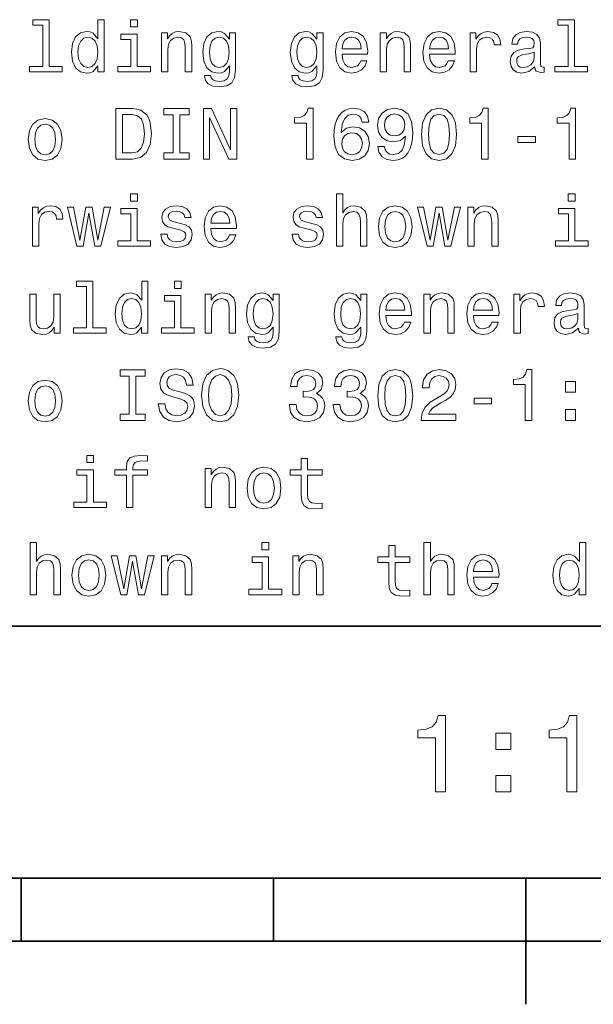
# Model space of a CAD drawing. Extents: x 0 to 420, y 0 to 297.
# Tile 9 of 21: x 240 to 263, y 5 to 44. Entities that reach past the tile are written whole.
import ezdxf

# ---------------------------------------------------------------- set-up
doc = ezdxf.new("R2010")
doc.units = 0

msp = doc.modelspace()

# ---------------------------------------------------------------- linework, layer by layer
at = {"color": 7, "lineweight": 35}
for p, q in [((220, 20), (410, 20)), ((10, 10), (410, 10)), ((220, 10), (410, 10)), ((240, 10), (240, 7.5)), ((250, 10), (250, 7.5)), ((260, 10), (260, 5)), ((110, 7.5), (310, 7.5))]:
    msp.add_line(p, q, dxfattribs=at)
at = {"color": 7, "lineweight": 13}
for points in [[(240.858795, 43.830692), (240.858795, 42.188042), (240.337173, 42.188042), (240.337173, 41.974785), (241.631119, 41.974785), (241.631119, 42.188042), (241.112396, 42.188042), (241.112396, 44.043949), (240.46109, 44.043949), (240.46109, 43.830692)], [(243.040344, 42.213978), (243.040344, 41.974785), (243.293945, 41.974785), (243.293945, 44.043949), (243.043228, 44.043949), (243.043228, 43.286022), (242.850143, 43.505043), (242.731995, 43.556919), (242.596542, 43.577091), (242.351593, 43.519455), (242.161377, 43.35807), (242.03746, 43.098705), (241.994232, 42.75), (242.03746, 42.401299), (242.161377, 42.13905), (242.351593, 41.974785), (242.596542, 41.920029), (242.731995, 41.940205), (242.853027, 41.992077)], [(244.608063, 44.043949), (244.340057, 44.043949), (244.340057, 43.755764), (244.608063, 43.755764)], [(261.677246, 43.830692), (261.677246, 42.188042), (261.15564, 42.188042), (261.15564, 41.974785), (262.449585, 41.974785), (262.449585, 42.188042), (261.930847, 42.188042), (261.930847, 44.043949), (261.279541, 44.043949), (261.279541, 43.830692)], [(242.639771, 43.349426), (242.806915, 43.309078), (242.933716, 43.196686), (243.008636, 43.009369), (243.03746, 42.75), (243.008636, 42.487755), (242.933716, 42.300434), (242.806915, 42.185158), (242.639771, 42.147694), (242.481262, 42.185158), (242.360229, 42.300434), (242.279541, 42.490635), (242.253601, 42.75), (242.279541, 43.006485), (242.360229, 43.193806), (242.481262, 43.309078)], [(244.599426, 42.188042), (244.599426, 43.470463), (243.94812, 43.470463), (243.94812, 43.254322), (244.345825, 43.254322), (244.345825, 42.188042), (243.827087, 42.188042), (243.827087, 41.974785), (245.123917, 41.974785), (245.123917, 42.188042)], [(245.559082, 41.974785), (245.812683, 41.974785), (245.812683, 42.868156), (245.838623, 43.072769), (245.922195, 43.222622), (246.05188, 43.314842), (246.224792, 43.349426), (246.363113, 43.320606), (246.44957, 43.242798), (246.492798, 43.113113), (246.507202, 42.940201), (246.507202, 41.974785), (246.760803, 41.974785), (246.760803, 42.992077), (246.749283, 43.196686), (246.697403, 43.366714), (246.527374, 43.522335), (246.262253, 43.577091), (246.11528, 43.556919), (245.991364, 43.502163), (245.884735, 43.409943), (245.801147, 43.286022), (245.801147, 43.522335), (245.559082, 43.522335)], [(248.498566, 42.043949), (248.498566, 43.522335), (248.256485, 43.522335), (248.256485, 43.271614), (248.057632, 43.499279), (247.9366, 43.556919), (247.801147, 43.577091), (247.556198, 43.519455), (247.365997, 43.35807), (247.242081, 43.098705), (247.198853, 42.75), (247.242081, 42.398415), (247.365997, 42.13905), (247.556198, 41.974785), (247.801147, 41.920029), (247.939484, 41.940205), (248.054749, 41.992077), (248.256485, 42.211098), (248.256485, 41.992077), (248.233429, 41.819164), (248.170029, 41.695248), (248.048996, 41.623199), (247.867432, 41.597263), (247.708939, 41.614555), (247.596542, 41.657784), (247.530258, 41.732712), (247.510086, 41.833576), (247.265137, 41.833576), (247.265137, 41.822048), (247.302597, 41.637608), (247.417877, 41.499279), (247.60231, 41.409943), (247.853027, 41.378242), (248.15274, 41.421471), (248.351593, 41.542507), (248.463974, 41.752884)], [(247.46109, 42.75), (247.48703, 43.006485), (247.56485, 43.196686), (247.685883, 43.309078), (247.84726, 43.349426), (248.017288, 43.309078), (248.144089, 43.196686), (248.221909, 43.006485), (248.250717, 42.75), (248.221909, 42.487755), (248.144089, 42.300434), (248.017288, 42.185158), (247.84726, 42.147694), (247.685883, 42.185158), (247.56485, 42.300434), (247.48703, 42.490635)], [(251.968307, 42.043949), (251.968307, 43.522335), (251.726227, 43.522335), (251.726227, 43.271614), (251.527374, 43.499279), (251.406342, 43.556919), (251.270889, 43.577091), (251.02594, 43.519455), (250.835739, 43.35807), (250.711823, 43.098705), (250.668594, 42.75), (250.711823, 42.398415), (250.835739, 42.13905), (251.02594, 41.974785), (251.270889, 41.920029), (251.409225, 41.940205), (251.524506, 41.992077), (251.726227, 42.211098), (251.726227, 41.992077), (251.703171, 41.819164), (251.639771, 41.695248), (251.518738, 41.623199), (251.337173, 41.597263), (251.17868, 41.614555), (251.066284, 41.657784), (251, 41.732712), (250.979828, 41.833576), (250.734879, 41.833576), (250.734879, 41.822048), (250.772339, 41.637608), (250.887604, 41.499279), (251.072052, 41.409943), (251.322769, 41.378242), (251.622482, 41.421471), (251.82132, 41.542507), (251.933716, 41.752884)], [(250.930832, 42.75), (250.956772, 43.006485), (251.034576, 43.196686), (251.155624, 43.309078), (251.317001, 43.349426), (251.48703, 43.309078), (251.613831, 43.196686), (251.69165, 43.006485), (251.720459, 42.75), (251.69165, 42.487755), (251.613831, 42.300434), (251.48703, 42.185158), (251.317001, 42.147694), (251.155624, 42.185158), (251.034576, 42.300434), (250.956772, 42.490635)], [(252.720459, 42.675072), (253.734879, 42.675072), (253.737762, 42.793228), (253.69165, 43.124641), (253.56485, 43.372478), (253.363113, 43.522335), (253.095108, 43.577091), (252.832855, 43.519455), (252.631134, 43.35807), (252.50145, 43.095821), (252.455338, 42.75), (252.498566, 42.395535), (252.62825, 42.136169), (252.827087, 41.974785), (253.086456, 41.920029), (253.311249, 41.957493), (253.495682, 42.055477), (253.631134, 42.211098), (253.708939, 42.418591), (253.458221, 42.418591), (253.406342, 42.303314), (253.331421, 42.216858), (253.118164, 42.147694), (252.953888, 42.179398), (252.829971, 42.280262), (252.749283, 42.444527), (252.720459, 42.666428)], [(252.720459, 42.888329), (252.752167, 43.087177), (252.829971, 43.23415), (252.948135, 43.323486), (253.103745, 43.355186), (253.256485, 43.323486), (253.374634, 43.23415), (253.446686, 43.087177), (253.472626, 42.888329)], [(254.233429, 41.974785), (254.48703, 41.974785), (254.48703, 42.868156), (254.51297, 43.072769), (254.596542, 43.222622), (254.726227, 43.314842), (254.899139, 43.349426), (255.037476, 43.320606), (255.123932, 43.242798), (255.167145, 43.113113), (255.181564, 42.940201), (255.181564, 41.974785), (255.435165, 41.974785), (255.435165, 42.992077), (255.42363, 43.196686), (255.371765, 43.366714), (255.201736, 43.522335), (254.9366, 43.577091), (254.789627, 43.556919), (254.66571, 43.502163), (254.559082, 43.409943), (254.47551, 43.286022), (254.47551, 43.522335), (254.233429, 43.522335)], [(256.190216, 42.675072), (257.20462, 42.675072), (257.207489, 42.793228), (257.161377, 43.124641), (257.034576, 43.372478), (256.832855, 43.522335), (256.56485, 43.577091), (256.302612, 43.519455), (256.100861, 43.35807), (255.971191, 43.095821), (255.925079, 42.75), (255.968307, 42.395535), (256.097992, 42.136169), (256.296844, 41.974785), (256.556213, 41.920029), (256.780975, 41.957493), (256.965424, 42.055477), (257.100861, 42.211098), (257.17868, 42.418591), (256.927948, 42.418591), (256.876099, 42.303314), (256.801147, 42.216858), (256.587891, 42.147694), (256.423645, 42.179398), (256.299713, 42.280262), (256.219025, 42.444527), (256.190216, 42.666428)], [(256.190216, 42.888329), (256.221893, 43.087177), (256.299713, 43.23415), (256.417877, 43.323486), (256.573486, 43.355186), (256.726227, 43.323486), (256.844391, 43.23415), (256.916443, 43.087177), (256.942383, 42.888329)], [(257.798279, 41.974785), (258.05188, 41.974785), (258.05188, 42.859512), (258.07782, 43.072769), (258.15564, 43.225506), (258.28241, 43.317726), (258.452454, 43.349426), (258.579254, 43.32925), (258.674347, 43.271614), (258.731995, 43.173634), (258.752167, 43.041069), (259.008667, 43.041069), (258.97406, 43.274498), (258.878967, 43.441643), (258.720459, 43.542507), (258.504333, 43.577091), (258.357361, 43.554035), (258.23056, 43.496399), (258.118164, 43.398415), (258.028809, 43.26585), (258.028809, 43.522335), (257.798279, 43.522335)], [(260.357361, 42.176514), (260.357361, 42.16787), (260.371765, 42.069885), (260.414978, 42.000721), (260.596558, 41.945965), (260.737762, 41.969021), (260.737762, 42.164986), (260.677246, 42.156342), (260.596558, 42.193806), (260.582153, 42.309078), (260.582153, 43.110233), (260.547546, 43.314842), (260.446686, 43.458935), (260.270905, 43.545391), (260.023071, 43.577091), (259.780975, 43.542507), (259.602295, 43.444527), (259.489929, 43.291786), (259.452454, 43.090057), (259.452454, 43.072769), (259.680115, 43.072769), (259.700287, 43.193806), (259.763702, 43.280262), (259.867432, 43.332134), (260.014404, 43.352306), (260.15564, 43.337898), (260.2565, 43.29467), (260.317017, 43.219742), (260.337189, 43.115993), (260.325653, 42.994957), (260.279541, 42.934441), (260.164276, 42.905621), (259.94812, 42.882565), (259.700287, 42.830692), (259.524506, 42.738472), (259.420746, 42.594383), (259.389038, 42.381126), (259.417877, 42.190922), (259.507202, 42.049713), (259.651306, 41.960377), (259.850159, 41.928677), (260.118164, 41.989193)], [(260.328552, 42.516571), (260.293945, 42.366714), (260.201721, 42.251442), (260.063416, 42.176514), (259.893372, 42.150578), (259.783875, 42.164986), (259.706055, 42.211098), (259.657074, 42.291786), (259.64267, 42.404179), (259.654175, 42.505043), (259.700287, 42.577091), (259.884735, 42.657784), (260.118164, 42.692364), (260.328552, 42.761528)], [(244.417862, 40.519455), (243.752167, 40.519455), (243.752167, 38.519455), (244.417862, 38.519455), (244.731995, 38.582855), (244.965424, 38.77594), (245.109512, 39.090061), (245.161377, 39.519455), (245.11528, 39.957497), (245.057632, 40.130405), (244.976944, 40.268734), (244.743515, 40.456055), (244.590775, 40.502163)], [(244.39769, 40.280262), (244.616714, 40.237034), (244.766571, 40.104469), (244.855911, 39.868156), (244.88472, 39.519455), (244.853027, 39.182278), (244.763687, 38.945969), (244.610947, 38.804756), (244.39769, 38.758648), (244.020172, 38.758648), (244.020172, 40.280262)], [(246.023056, 38.761528), (245.654175, 38.761528), (245.654175, 38.519455), (246.657059, 38.519455), (246.657059, 38.761528), (246.288177, 38.761528), (246.288177, 40.277382), (246.657059, 40.277382), (246.657059, 40.519455), (245.654175, 40.519455), (245.654175, 40.277382), (246.023056, 40.277382)], [(247.233429, 38.519455), (247.472626, 38.519455), (247.472626, 40.159225), (248.239197, 38.519455), (248.547546, 38.519455), (248.547546, 40.519455), (248.305481, 40.519455), (248.305481, 38.879684), (247.547546, 40.519455), (247.233429, 40.519455)], [(251.308365, 38.519455), (251.570602, 38.519455), (251.570602, 40.533863), (251.374634, 40.533863), (251.322769, 40.35807), (251.219025, 40.239918), (251.060516, 40.170753), (250.841507, 40.147697), (250.841507, 39.943085), (251.308365, 39.943085)], [(253.786743, 39.980549), (253.731995, 40.213978), (253.605194, 40.38689), (253.409225, 40.496399), (253.155624, 40.533863), (252.985596, 40.513691), (252.838623, 40.458935), (252.708939, 40.369598), (252.599426, 40.242798), (252.51297, 40.084297), (252.44957, 39.891212), (252.409225, 39.663548), (252.397705, 39.407063), (252.443802, 38.997841), (252.585022, 38.701012), (252.812683, 38.522335), (253.123932, 38.461819), (253.403458, 38.513691), (253.616714, 38.649139), (253.755051, 38.862396), (253.804047, 39.133289), (253.755051, 39.407063), (253.622482, 39.617439), (253.417877, 39.750004), (253.164276, 39.796112), (252.890488, 39.738476), (252.685883, 39.574211), (252.729111, 39.891212), (252.821335, 40.118877), (252.96254, 40.254326), (253.158508, 40.300434), (253.302597, 40.277382), (253.412109, 40.216862), (253.484161, 40.115997), (253.521622, 39.980549)], [(254.138336, 39.015133), (254.181564, 38.787468), (254.305481, 38.611675), (254.50145, 38.502163), (254.760803, 38.461819), (254.930847, 38.481991), (255.083572, 38.533863), (255.213257, 38.623199), (255.322769, 38.750004), (255.409225, 38.908504), (255.472626, 39.104469), (255.510086, 39.329254), (255.524506, 39.588619), (255.47551, 39.994961), (255.33429, 40.29179), (255.109512, 40.470463), (254.801147, 40.533863), (254.518738, 40.481991), (254.305481, 40.343662), (254.167145, 40.130405), (254.121033, 39.862396), (254.167145, 39.585739), (254.302597, 39.375362), (254.504333, 39.242798), (254.760803, 39.19957), (255.031708, 39.254326), (255.236313, 39.421471), (255.190201, 39.101589), (255.097992, 38.87392), (254.956772, 38.738476), (254.763687, 38.695248), (254.613831, 38.71542), (254.504333, 38.77882), (254.432281, 38.879684), (254.403458, 39.015133)], [(254.400574, 39.865276), (254.429398, 40.043949), (254.510086, 40.185162), (254.636887, 40.274498), (254.801147, 40.306198), (254.971191, 40.274498), (255.100861, 40.185162), (255.181564, 40.046833), (255.213257, 39.868156), (255.181564, 39.686604), (255.100861, 39.551155), (254.968307, 39.467583), (254.792511, 39.438763), (254.634003, 39.467583), (254.510086, 39.551155), (254.429398, 39.68372)], [(255.870316, 39.496399), (255.913544, 39.043949), (256.049011, 38.721184), (256.265137, 38.525219), (256.56485, 38.461819), (256.861664, 38.525219), (257.07782, 38.721184), (257.210388, 39.043949), (257.2565, 39.496399), (257.210388, 39.945969), (257.15564, 40.124641), (257.07782, 40.271618), (256.861664, 40.467583), (256.56485, 40.533863), (256.265137, 40.467583), (256.049011, 40.268734), (255.913544, 39.945969)], [(256.146973, 39.496399), (256.170044, 39.845104), (256.242065, 40.095825), (256.371765, 40.242798), (256.56485, 40.29467), (256.755035, 40.242798), (256.884735, 40.095825), (256.956787, 39.845104), (256.979828, 39.496399), (256.956787, 39.144814), (256.884735, 38.894096), (256.755035, 38.74712), (256.56485, 38.698128), (256.371765, 38.74712), (256.242065, 38.894096), (256.170044, 39.144814)], [(258.247833, 38.519455), (258.510101, 38.519455), (258.510101, 40.533863), (258.314117, 40.533863), (258.262268, 40.35807), (258.158508, 40.239918), (258, 40.170753), (257.780975, 40.147697), (257.780975, 39.943085), (258.247833, 39.943085)], [(261.71759, 38.519455), (261.979828, 38.519455), (261.979828, 40.533863), (261.783875, 40.533863), (261.731995, 40.35807), (261.628235, 40.239918), (261.469757, 40.170753), (261.250732, 40.147697), (261.250732, 39.943085), (261.71759, 39.943085)], [(240.279541, 39.29179), (240.325653, 38.940205), (240.458206, 38.68084), (240.668579, 38.519455), (240.951004, 38.464699), (241.230545, 38.519455), (241.440918, 38.677956), (241.573486, 38.937321), (241.622482, 39.29179), (241.573486, 39.643375), (241.440918, 39.905621), (241.230545, 40.064125), (240.951004, 40.121761), (240.668579, 40.064125), (240.458206, 39.90274), (240.325653, 39.643375)], [(240.53891, 39.29467), (240.564835, 39.554039), (240.645538, 39.741356), (240.775208, 39.856632), (240.951004, 39.896976), (241.123917, 39.856632), (241.253601, 39.74424), (241.33429, 39.554039), (241.363113, 39.29467), (241.33429, 39.032425), (241.253601, 38.84222), (241.123917, 38.726948), (240.951004, 38.689484), (240.775208, 38.726948), (240.645538, 38.84222), (240.564835, 39.032425)], [(253.524506, 39.130405), (253.492798, 38.948849), (253.412109, 38.81052), (253.282425, 38.718304), (253.121033, 38.689484), (252.951019, 38.718304), (252.821335, 38.80764), (252.737762, 38.945969), (252.711823, 39.127525), (252.740631, 39.306198), (252.821335, 39.441647), (252.953888, 39.528099), (253.132568, 39.559799), (253.288193, 39.528099), (253.412109, 39.444527), (253.492798, 39.309082)], [(259.685883, 39.179398), (260.383301, 39.179398), (260.383301, 39.407063), (259.685883, 39.407063)], [(244.608063, 37.133286), (244.340057, 37.133286), (244.340057, 36.8451), (244.608063, 36.8451)], [(252.498566, 35.064121), (252.752167, 35.064121), (252.752167, 35.957493), (252.778107, 36.162106), (252.861679, 36.311958), (252.991364, 36.404179), (253.164276, 36.438763), (253.302597, 36.409943), (253.389053, 36.332134), (253.432281, 36.20245), (253.446686, 36.029541), (253.446686, 35.064121), (253.700287, 35.064121), (253.700287, 36.081413), (253.688766, 36.286022), (253.636887, 36.456051), (253.466858, 36.611671), (253.201736, 36.666428), (253.057648, 36.646255), (252.933716, 36.591499), (252.829971, 36.505043), (252.752167, 36.386887), (252.752167, 37.133286), (252.498566, 37.133286)], [(261.956787, 37.133286), (261.688782, 37.133286), (261.688782, 36.8451), (261.956787, 36.8451)], [(240.44957, 35.064121), (240.703171, 35.064121), (240.703171, 35.948849), (240.729111, 36.162106), (240.806915, 36.314842), (240.933716, 36.407063), (241.103745, 36.438763), (241.230545, 36.418587), (241.325653, 36.36095), (241.383286, 36.26297), (241.403458, 36.130405), (241.659943, 36.130405), (241.625366, 36.363834), (241.530258, 36.530979), (241.371765, 36.631844), (241.155624, 36.666428), (241.008636, 36.643372), (240.881836, 36.585735), (240.769455, 36.487751), (240.680115, 36.355186), (240.680115, 36.611671), (240.44957, 36.611671)], [(242.455338, 35.064121), (242.685883, 36.378242), (242.916428, 35.064121), (243.158508, 35.064121), (243.53891, 36.611671), (243.293945, 36.611671), (243.03746, 35.29755), (242.809799, 36.611671), (242.559082, 36.611671), (242.331406, 35.29755), (242.074921, 36.611671), (241.832855, 36.611671), (242.213257, 35.064121)], [(244.599426, 35.277378), (244.599426, 36.559799), (243.94812, 36.559799), (243.94812, 36.343658), (244.345825, 36.343658), (244.345825, 35.277378), (243.827087, 35.277378), (243.827087, 35.064121), (245.123917, 35.064121), (245.123917, 35.277378)], [(246.317001, 35.966137), (246.072052, 36.023777), (245.890488, 36.090057), (245.829971, 36.225506), (245.84726, 36.320606), (245.907776, 36.389771), (246.005768, 36.432999), (246.146973, 36.450287), (246.282425, 36.432999), (246.389053, 36.381123), (246.458221, 36.303314), (246.48703, 36.19957), (246.734863, 36.19957), (246.734863, 36.20533), (246.69165, 36.392651), (246.573486, 36.539627), (246.389053, 36.631844), (246.146973, 36.666428), (245.902023, 36.631844), (245.723343, 36.536743), (245.610947, 36.395535), (245.57637, 36.216858), (245.60231, 36.043949), (245.682999, 35.922913), (245.815567, 35.836456), (246.008652, 35.775936), (246.291061, 35.706772), (246.463974, 35.634727), (246.510086, 35.577091), (246.527374, 35.490635), (246.501434, 35.384007), (246.432281, 35.303314), (246.319885, 35.251442), (246.170029, 35.23415), (246.011536, 35.251442), (245.896255, 35.311958), (245.818451, 35.409943), (245.786743, 35.545391), (245.541794, 35.545391), (245.582138, 35.314842), (245.700287, 35.147694), (245.887604, 35.046829), (246.146973, 35.009365), (246.417862, 35.046829), (246.616714, 35.147694), (246.737747, 35.309078), (246.780975, 35.519451), (246.749283, 35.701008), (246.659943, 35.824928), (246.51297, 35.905621)], [(247.515854, 35.764408), (248.530258, 35.764408), (248.533142, 35.882565), (248.48703, 36.213978), (248.360229, 36.461815), (248.158508, 36.611671), (247.890488, 36.666428), (247.628235, 36.608791), (247.426514, 36.447407), (247.296829, 36.185158), (247.250717, 35.839336), (247.293945, 35.484871), (247.42363, 35.225506), (247.622482, 35.064121), (247.881851, 35.009365), (248.106628, 35.046829), (248.291061, 35.144814), (248.426514, 35.300434), (248.504318, 35.507927), (248.253601, 35.507927), (248.201736, 35.392651), (248.126801, 35.306194), (247.913544, 35.23703), (247.749283, 35.268734), (247.625366, 35.369598), (247.544678, 35.533863), (247.515854, 35.755764)], [(247.515854, 35.977665), (247.547546, 36.176514), (247.625366, 36.323486), (247.743515, 36.412823), (247.899139, 36.444523), (248.05188, 36.412823), (248.170029, 36.323486), (248.242081, 36.176514), (248.268005, 35.977665)], [(251.521622, 35.966137), (251.276657, 36.023777), (251.095108, 36.090057), (251.034576, 36.225506), (251.05188, 36.320606), (251.112396, 36.389771), (251.210373, 36.432999), (251.351593, 36.450287), (251.48703, 36.432999), (251.593658, 36.381123), (251.662827, 36.303314), (251.69165, 36.19957), (251.939484, 36.19957), (251.939484, 36.20533), (251.896255, 36.392651), (251.778107, 36.539627), (251.593658, 36.631844), (251.351593, 36.666428), (251.106628, 36.631844), (250.927948, 36.536743), (250.815567, 36.395535), (250.780975, 36.216858), (250.806915, 36.043949), (250.887604, 35.922913), (251.020172, 35.836456), (251.213257, 35.775936), (251.495682, 35.706772), (251.668594, 35.634727), (251.714706, 35.577091), (251.731995, 35.490635), (251.706055, 35.384007), (251.636887, 35.303314), (251.524506, 35.251442), (251.374634, 35.23415), (251.216141, 35.251442), (251.100861, 35.311958), (251.023056, 35.409943), (250.991364, 35.545391), (250.746399, 35.545391), (250.786743, 35.314842), (250.904907, 35.147694), (251.092224, 35.046829), (251.351593, 35.009365), (251.622482, 35.046829), (251.82132, 35.147694), (251.942368, 35.309078), (251.985596, 35.519451), (251.953888, 35.701008), (251.864563, 35.824928), (251.717575, 35.905621)], [(254.158508, 35.836456), (254.20462, 35.484871), (254.337189, 35.225506), (254.547546, 35.064121), (254.829971, 35.009365), (255.109512, 35.064121), (255.319885, 35.222622), (255.452454, 35.481987), (255.50145, 35.836456), (255.452454, 36.188042), (255.319885, 36.450287), (255.109512, 36.608791), (254.829971, 36.666428), (254.547546, 36.608791), (254.337189, 36.447407), (254.20462, 36.188042)], [(254.417877, 35.839336), (254.443817, 36.098701), (254.524506, 36.286022), (254.654175, 36.401299), (254.829971, 36.441643), (255.002884, 36.401299), (255.132568, 36.288906), (255.213257, 36.098701), (255.242081, 35.839336), (255.213257, 35.577091), (255.132568, 35.386887), (255.002884, 35.271614), (254.829971, 35.23415), (254.654175, 35.271614), (254.524506, 35.386887), (254.443817, 35.577091)], [(256.33429, 35.064121), (256.56485, 36.378242), (256.79541, 35.064121), (257.037476, 35.064121), (257.417877, 36.611671), (257.172913, 36.611671), (256.916443, 35.29755), (256.688782, 36.611671), (256.438049, 36.611671), (256.210388, 35.29755), (255.953888, 36.611671), (255.711823, 36.611671), (256.092224, 35.064121)], [(257.703186, 35.064121), (257.956787, 35.064121), (257.956787, 35.957493), (257.982727, 36.162106), (258.066284, 36.311958), (258.195984, 36.404179), (258.368896, 36.438763), (258.507202, 36.409943), (258.593658, 36.332134), (258.636902, 36.20245), (258.651306, 36.029541), (258.651306, 35.064121), (258.904907, 35.064121), (258.904907, 36.081413), (258.893372, 36.286022), (258.841492, 36.456051), (258.671478, 36.611671), (258.406342, 36.666428), (258.259369, 36.646255), (258.135437, 36.591499), (258.028809, 36.499279), (257.945251, 36.375359), (257.945251, 36.611671), (257.703186, 36.611671)], [(261.94812, 35.277378), (261.94812, 36.559799), (261.296844, 36.559799), (261.296844, 36.343658), (261.694519, 36.343658), (261.694519, 35.277378), (261.175812, 35.277378), (261.175812, 35.064121), (262.472626, 35.064121), (262.472626, 35.277378)], [(242.593658, 33.464699), (242.593658, 31.822048), (242.072052, 31.822048), (242.072052, 31.608791), (243.365997, 31.608791), (243.365997, 31.822048), (242.84726, 31.822048), (242.84726, 33.677956), (242.195969, 33.677956), (242.195969, 33.464699)], [(244.775223, 31.847984), (244.775223, 31.608791), (245.028824, 31.608791), (245.028824, 33.677956), (244.778091, 33.677956), (244.778091, 32.920029), (244.585022, 33.13905), (244.466858, 33.190926), (244.331406, 33.211098), (244.086456, 33.153461), (243.896255, 32.992077), (243.772339, 32.732712), (243.729111, 32.384007), (243.772339, 32.035305), (243.896255, 31.773056), (244.086456, 31.608791), (244.331406, 31.554037), (244.466858, 31.574209), (244.587891, 31.626081)], [(246.342941, 33.677956), (246.074921, 33.677956), (246.074921, 33.389771), (246.342941, 33.389771)], [(247.293945, 31.608791), (247.547546, 31.608791), (247.547546, 32.502163), (247.573486, 32.706776), (247.657059, 32.856628), (247.786743, 32.948849), (247.959656, 32.983433), (248.097992, 32.954613), (248.184433, 32.876804), (248.227661, 32.74712), (248.242081, 32.574211), (248.242081, 31.608791), (248.495682, 31.608791), (248.495682, 32.626083), (248.484146, 32.830692), (248.432281, 33.000721), (248.262253, 33.156342), (247.997116, 33.211098), (247.850143, 33.190926), (247.726227, 33.136169), (247.619598, 33.043949), (247.536026, 32.920029), (247.536026, 33.156342), (247.293945, 33.156342)], [(250.233429, 31.677956), (250.233429, 33.156342), (249.991364, 33.156342), (249.991364, 32.905621), (249.792511, 33.133286), (249.671478, 33.190926), (249.536026, 33.211098), (249.291077, 33.153461), (249.100861, 32.992077), (248.976944, 32.732712), (248.933716, 32.384007), (248.976944, 32.032421), (249.100861, 31.773056), (249.291077, 31.608791), (249.536026, 31.554037), (249.674347, 31.574209), (249.789627, 31.626081), (249.991364, 31.845102), (249.991364, 31.626081), (249.968307, 31.453173), (249.904907, 31.329252), (249.783859, 31.257206), (249.60231, 31.23127), (249.443802, 31.24856), (249.331421, 31.291788), (249.265137, 31.366716), (249.244965, 31.467581), (249, 31.467581), (249, 31.456053), (249.03746, 31.271616), (249.15274, 31.133287), (249.337173, 31.043949), (249.587891, 31.012249), (249.887604, 31.055477), (250.086456, 31.176516), (250.198853, 31.386889)], [(253.703171, 31.677956), (253.703171, 33.156342), (253.46109, 33.156342), (253.46109, 32.905621), (253.262253, 33.133286), (253.141205, 33.190926), (253.005768, 33.211098), (252.760803, 33.153461), (252.570602, 32.992077), (252.446686, 32.732712), (252.403458, 32.384007), (252.446686, 32.032421), (252.570602, 31.773056), (252.760803, 31.608791), (253.005768, 31.554037), (253.144104, 31.574209), (253.259369, 31.626081), (253.46109, 31.845102), (253.46109, 31.626081), (253.438049, 31.453173), (253.374634, 31.329252), (253.253601, 31.257206), (253.072052, 31.23127), (252.913544, 31.24856), (252.801147, 31.291788), (252.734879, 31.366716), (252.714706, 31.467581), (252.469742, 31.467581), (252.469742, 31.456053), (252.507202, 31.271616), (252.622482, 31.133287), (252.806915, 31.043949), (253.057648, 31.012249), (253.357361, 31.055477), (253.556198, 31.176516), (253.668594, 31.386889)], [(254.455338, 32.309078), (255.469742, 32.309078), (255.472626, 32.427235), (255.426514, 32.758648), (255.299713, 33.006485), (255.097992, 33.156342), (254.829971, 33.211098), (254.567719, 33.153461), (254.365997, 32.992077), (254.236313, 32.729828), (254.190201, 32.384007), (254.233429, 32.029541), (254.363113, 31.770174), (254.561966, 31.608791), (254.821335, 31.554037), (255.046112, 31.591501), (255.23056, 31.689484), (255.365997, 31.845102), (255.443817, 32.052597), (255.193085, 32.052597), (255.141205, 31.937321), (255.066284, 31.850866), (254.853027, 31.781702), (254.688766, 31.813402), (254.56485, 31.914267), (254.484161, 32.078533), (254.455338, 32.300434)], [(255.968307, 31.608791), (256.221893, 31.608791), (256.221893, 32.502163), (256.247833, 32.706776), (256.331421, 32.856628), (256.46109, 32.948849), (256.634003, 32.983433), (256.772339, 32.954613), (256.858795, 32.876804), (256.902039, 32.74712), (256.916443, 32.574211), (256.916443, 31.608791), (257.170044, 31.608791), (257.170044, 32.626083), (257.158508, 32.830692), (257.106628, 33.000721), (256.936615, 33.156342), (256.671478, 33.211098), (256.524506, 33.190926), (256.400574, 33.136169), (256.293945, 33.043949), (256.210388, 32.920029), (256.210388, 33.156342), (255.968307, 33.156342)], [(257.925079, 32.309078), (258.939484, 32.309078), (258.942383, 32.427235), (258.896271, 32.758648), (258.76947, 33.006485), (258.567719, 33.156342), (258.299713, 33.211098), (258.037476, 33.153461), (257.835754, 32.992077), (257.706055, 32.729828), (257.659943, 32.384007), (257.703186, 32.029541), (257.832855, 31.770174), (258.031708, 31.608791), (258.291077, 31.554037), (258.515869, 31.591501), (258.700287, 31.689484), (258.835754, 31.845102), (258.913544, 32.052597), (258.662842, 32.052597), (258.610962, 31.937321), (258.536011, 31.850866), (258.322784, 31.781702), (258.158508, 31.813402), (258.034576, 31.914267), (257.953888, 32.078533), (257.925079, 32.300434)], [(259.533142, 31.608791), (259.786743, 31.608791), (259.786743, 32.493519), (259.812683, 32.706776), (259.890503, 32.859512), (260.017303, 32.951733), (260.187317, 32.983433), (260.314117, 32.963257), (260.409241, 32.905621), (260.466858, 32.80764), (260.48703, 32.675076), (260.74353, 32.675076), (260.708923, 32.908504), (260.613831, 33.075649), (260.455322, 33.176514), (260.239197, 33.211098), (260.092224, 33.188042), (259.965424, 33.130405), (259.853027, 33.032421), (259.763702, 32.899857), (259.763702, 33.156342), (259.533142, 33.156342)], [(262.092224, 31.81052), (262.092224, 31.801874), (262.106628, 31.703892), (262.149872, 31.634727), (262.331421, 31.579973), (262.472626, 31.603027), (262.472626, 31.798992), (262.412109, 31.790348), (262.331421, 31.827812), (262.317017, 31.943085), (262.317017, 32.74424), (262.28241, 32.948849), (262.181549, 33.092941), (262.005768, 33.179398), (261.757935, 33.211098), (261.515869, 33.176514), (261.337189, 33.078533), (261.224792, 32.925793), (261.187317, 32.724064), (261.187317, 32.706776), (261.414978, 32.706776), (261.435181, 32.827812), (261.498566, 32.914268), (261.602295, 32.966141), (261.749298, 32.986313), (261.890503, 32.971905), (261.991364, 32.928677), (262.05188, 32.853748), (262.072052, 32.75), (262.060516, 32.628963), (262.014404, 32.568447), (261.899139, 32.539627), (261.683014, 32.516571), (261.435181, 32.464699), (261.259369, 32.372478), (261.15564, 32.22839), (261.123932, 32.015133), (261.15274, 31.82493), (261.242065, 31.68372), (261.386169, 31.594381), (261.585022, 31.562681), (261.853027, 31.623201)], [(241.547546, 33.156342), (241.293945, 33.156342), (241.293945, 32.26297), (241.265137, 32.055477), (241.181549, 31.905621), (241.05188, 31.813402), (240.881836, 31.784584), (240.746399, 31.807638), (240.659943, 31.876802), (240.610947, 31.994959), (240.599426, 32.162106), (240.599426, 33.156342), (240.345825, 33.156342), (240.345825, 32.13905), (240.354462, 31.934441), (240.409225, 31.76441), (240.57637, 31.608791), (240.844376, 31.554037), (240.988464, 31.574209), (241.112396, 31.626081), (241.219025, 31.71542), (241.305481, 31.845102), (241.305481, 31.608791), (241.547546, 31.608791)], [(244.374634, 32.983433), (244.541779, 32.943085), (244.668594, 32.830692), (244.743515, 32.643372), (244.772339, 32.384007), (244.743515, 32.121761), (244.668594, 31.934441), (244.541779, 31.819166), (244.374634, 31.781702), (244.216141, 31.819166), (244.095093, 31.934441), (244.014404, 32.124641), (243.988464, 32.384007), (244.014404, 32.640491), (244.095093, 32.827812), (244.216141, 32.943085)], [(246.33429, 31.822048), (246.33429, 33.104469), (245.682999, 33.104469), (245.682999, 32.888329), (246.080688, 32.888329), (246.080688, 31.822048), (245.561966, 31.822048), (245.561966, 31.608791), (246.858795, 31.608791), (246.858795, 31.822048)], [(249.195969, 32.384007), (249.221909, 32.640491), (249.299713, 32.830692), (249.420746, 32.943085), (249.582138, 32.983433), (249.752167, 32.943085), (249.878967, 32.830692), (249.956772, 32.640491), (249.985596, 32.384007), (249.956772, 32.121761), (249.878967, 31.934441), (249.752167, 31.819166), (249.582138, 31.781702), (249.420746, 31.819166), (249.299713, 31.934441), (249.221909, 32.124641)], [(252.66571, 32.384007), (252.69165, 32.640491), (252.769455, 32.830692), (252.890488, 32.943085), (253.05188, 32.983433), (253.221909, 32.943085), (253.348709, 32.830692), (253.426514, 32.640491), (253.455338, 32.384007), (253.426514, 32.121761), (253.348709, 31.934441), (253.221909, 31.819166), (253.05188, 31.781702), (252.890488, 31.819166), (252.769455, 31.934441), (252.69165, 32.124641)], [(254.455338, 32.522335), (254.48703, 32.721184), (254.56485, 32.868156), (254.682999, 32.957493), (254.838623, 32.989193), (254.991364, 32.957493), (255.109512, 32.868156), (255.181564, 32.721184), (255.207489, 32.522335)], [(257.925079, 32.522335), (257.956787, 32.721184), (258.034576, 32.868156), (258.15274, 32.957493), (258.30835, 32.989193), (258.46109, 32.957493), (258.579254, 32.868156), (258.651306, 32.721184), (258.677246, 32.522335)], [(262.063416, 32.150578), (262.028809, 32.000721), (261.936615, 31.885448), (261.798279, 31.81052), (261.628235, 31.784584), (261.518738, 31.798992), (261.440918, 31.845102), (261.391937, 31.925795), (261.377533, 32.038185), (261.389038, 32.13905), (261.435181, 32.211098), (261.619598, 32.29179), (261.853027, 32.32637), (262.063416, 32.395535)], [(244.288177, 28.395535), (243.919312, 28.395535), (243.919312, 28.15346), (244.922195, 28.15346), (244.922195, 28.395535), (244.553314, 28.395535), (244.553314, 29.911385), (244.922195, 29.911385), (244.922195, 30.15346), (243.919312, 30.15346), (243.919312, 29.911385), (244.288177, 29.911385)], [(245.700287, 28.813402), (245.438049, 28.813402), (245.495682, 28.507927), (245.639771, 28.283142), (245.861664, 28.147696), (246.161377, 28.098705), (246.458221, 28.144814), (246.680115, 28.271616), (246.82132, 28.470463), (246.873199, 28.73271), (246.829971, 28.969021), (246.708939, 29.121759), (246.51297, 29.222624), (246.250717, 29.297552), (246.02594, 29.352306), (245.878967, 29.415707), (245.795395, 29.507927), (245.769455, 29.65202), (245.795395, 29.781702), (245.870316, 29.879684), (245.985596, 29.945967), (246.144089, 29.969021), (246.305481, 29.940203), (246.432281, 29.862392), (246.515854, 29.73271), (246.556198, 29.556917), (246.818451, 29.556917), (246.818451, 29.562681), (246.772339, 29.833574), (246.636887, 30.035303), (246.42363, 30.162106), (246.135452, 30.205334), (245.876083, 30.162106), (245.674347, 30.041067), (245.544678, 29.853748), (245.498566, 29.611673), (245.536026, 29.395535), (245.645538, 29.24856), (245.818451, 29.150578), (246.054749, 29.075649), (246.288177, 29.009367), (246.463974, 28.945967), (246.570602, 28.853748), (246.608063, 28.703892), (246.573486, 28.551153), (246.484146, 28.435881), (246.348709, 28.363834), (246.172913, 28.34078), (245.976944, 28.37248), (245.827087, 28.464699), (245.731995, 28.614555)], [(247.149857, 29.15346), (247.201736, 28.703892), (247.351593, 28.37248), (247.585022, 28.16787), (247.890488, 28.098705), (248.193085, 28.16787), (248.429398, 28.37248), (248.57637, 28.703892), (248.631119, 29.15346), (248.57637, 29.600145), (248.51297, 29.781702), (248.429398, 29.931557), (248.193085, 30.136169), (248.048996, 30.188042), (247.890488, 30.208214), (247.582138, 30.136169), (247.348709, 29.934439), (247.201736, 29.603027)], [(250.634003, 28.781702), (250.634003, 28.761528), (250.680115, 28.484871), (250.815567, 28.277378), (251.028824, 28.144814), (251.311249, 28.095823), (251.610962, 28.144814), (251.835739, 28.271616), (251.979828, 28.473345), (252.031708, 28.73271), (252.008652, 28.902739), (251.945251, 29.041067), (251.841507, 29.147696), (251.703171, 29.225506), (251.890488, 29.381124), (251.956772, 29.628963), (251.913544, 29.853748), (251.789627, 30.023777), (251.587891, 30.130405), (251.311249, 30.16787), (251.05188, 30.121759), (250.853027, 29.994959), (250.723343, 29.793228), (250.680115, 29.525217), (250.680115, 29.505045), (250.9366, 29.505045), (250.959656, 29.689482), (251.034576, 29.822048), (251.155624, 29.902739), (251.325653, 29.931557), (251.47551, 29.908503), (251.585022, 29.847984), (251.651306, 29.750002), (251.677231, 29.617435), (251.651306, 29.476227), (251.582138, 29.381124), (251.46109, 29.323488), (251.296829, 29.306198), (251.184448, 29.309078), (251.184448, 29.081413), (251.325653, 29.087177), (251.507202, 29.061241), (251.642654, 28.992077), (251.723343, 28.879684), (251.752167, 28.73271), (251.720459, 28.565563), (251.636887, 28.441645), (251.504333, 28.363834), (251.328537, 28.337898), (251.146973, 28.366716), (251.014404, 28.453171), (250.930832, 28.591499), (250.899139, 28.781702)], [(252.368881, 28.781702), (252.368881, 28.761528), (252.414993, 28.484871), (252.55043, 28.277378), (252.763687, 28.144814), (253.046112, 28.095823), (253.345825, 28.144814), (253.570618, 28.271616), (253.714691, 28.473345), (253.766571, 28.73271), (253.743515, 28.902739), (253.680115, 29.041067), (253.57637, 29.147696), (253.438049, 29.225506), (253.625366, 29.381124), (253.69165, 29.628963), (253.648422, 29.853748), (253.524506, 30.023777), (253.322769, 30.130405), (253.046112, 30.16787), (252.786743, 30.121759), (252.587906, 29.994959), (252.458221, 29.793228), (252.414993, 29.525217), (252.414993, 29.505045), (252.671478, 29.505045), (252.694519, 29.689482), (252.769455, 29.822048), (252.890488, 29.902739), (253.060516, 29.931557), (253.210373, 29.908503), (253.319885, 29.847984), (253.386169, 29.750002), (253.412109, 29.617435), (253.386169, 29.476227), (253.317001, 29.381124), (253.195969, 29.323488), (253.031708, 29.306198), (252.919312, 29.309078), (252.919312, 29.081413), (253.060516, 29.087177), (253.242081, 29.061241), (253.377533, 28.992077), (253.458221, 28.879684), (253.48703, 28.73271), (253.455338, 28.565563), (253.371765, 28.441645), (253.239197, 28.363834), (253.0634, 28.337898), (252.881851, 28.366716), (252.749283, 28.453171), (252.66571, 28.591499), (252.634003, 28.781702)], [(254.135452, 29.130405), (254.17868, 28.677956), (254.314117, 28.355188), (254.530258, 28.159224), (254.829971, 28.095823), (255.126801, 28.159224), (255.342941, 28.355188), (255.47551, 28.677956), (255.521622, 29.130405), (255.47551, 29.579973), (255.420746, 29.758646), (255.342941, 29.905621), (255.126801, 30.101585), (254.829971, 30.16787), (254.530258, 30.101585), (254.314117, 29.902739), (254.17868, 29.579973)], [(255.861679, 28.15346), (257.236328, 28.15346), (257.236328, 28.401299), (256.149872, 28.401299), (256.210388, 28.536745), (256.314117, 28.649137), (256.634003, 28.853748), (256.804047, 28.940203), (256.994232, 29.064123), (257.1297, 29.208214), (257.207489, 29.378242), (257.236328, 29.571327), (257.187317, 29.813402), (257.05188, 30.003603), (256.844391, 30.124641), (256.576385, 30.16787), (256.299713, 30.118877), (256.089355, 29.983431), (255.953888, 29.767292), (255.907776, 29.481989), (255.907776, 29.441645), (256.170044, 29.441645), (256.170044, 29.464699), (256.195984, 29.660664), (256.273773, 29.804756), (256.397705, 29.896975), (256.561951, 29.928677), (256.729126, 29.899857), (256.853027, 29.82781), (256.933716, 29.71542), (256.962524, 29.574209), (256.942383, 29.441645), (256.887604, 29.329252), (256.79541, 29.23127), (256.668579, 29.144814), (256.498566, 29.052595), (256.216125, 28.87392), (256.017303, 28.68372), (255.899139, 28.453171), (255.861679, 28.162106)], [(259.982727, 28.15346), (260.244965, 28.15346), (260.244965, 30.16787), (260.049011, 30.16787), (259.997131, 29.992077), (259.893372, 29.87392), (259.734863, 29.804756), (259.515869, 29.781702), (259.515869, 29.577091), (259.982727, 29.577091)], [(240.279541, 28.925795), (240.325653, 28.574209), (240.458206, 28.314842), (240.668579, 28.15346), (240.951004, 28.098705), (241.230545, 28.15346), (241.440918, 28.31196), (241.573486, 28.571327), (241.622482, 28.925795), (241.573486, 29.277378), (241.440918, 29.539627), (241.230545, 29.698128), (240.951004, 29.755764), (240.668579, 29.698128), (240.458206, 29.536745), (240.325653, 29.277378)], [(247.426514, 29.15346), (247.458221, 29.502163), (247.553314, 29.758646), (247.700287, 29.914267), (247.890488, 29.969021), (248.077805, 29.914267), (248.224792, 29.755764), (248.319885, 29.499281), (248.354462, 29.15346), (248.319885, 28.804756), (248.224792, 28.548273), (248.077805, 28.392653), (247.890488, 28.34078), (247.700287, 28.392653), (247.553314, 28.548273), (247.458221, 28.801874)], [(254.412109, 29.130405), (254.435165, 29.479109), (254.507202, 29.729828), (254.636887, 29.876802), (254.829971, 29.928677), (255.020172, 29.876802), (255.149857, 29.729828), (255.221909, 29.479109), (255.244965, 29.130405), (255.221909, 28.77882), (255.149857, 28.528099), (255.020172, 28.381124), (254.829971, 28.332134), (254.636887, 28.381124), (254.507202, 28.528099), (254.435165, 28.77882)], [(261.570618, 29.271616), (261.968323, 29.271616), (261.968323, 29.70101), (261.570618, 29.70101)], [(240.53891, 28.928677), (240.564835, 29.188042), (240.645538, 29.375362), (240.775208, 29.490635), (240.951004, 29.530981), (241.123917, 29.490635), (241.253601, 29.378242), (241.33429, 29.188042), (241.363113, 28.928677), (241.33429, 28.666428), (241.253601, 28.476227), (241.123917, 28.360952), (240.951004, 28.323488), (240.775208, 28.360952), (240.645538, 28.476227), (240.564835, 28.666428)], [(257.951019, 28.813402), (258.648407, 28.813402), (258.648407, 29.041067), (257.951019, 29.041067)], [(261.570618, 28.15346), (261.968323, 28.15346), (261.968323, 28.582855), (261.570618, 28.582855)], [(242.873199, 26.767292), (242.605194, 26.767292), (242.605194, 26.479107), (242.873199, 26.479107)], [(244.175797, 25.977667), (244.175797, 24.698128), (244.429398, 24.698128), (244.429398, 25.977667), (245.005768, 25.977667), (245.005768, 26.193806), (244.429398, 26.193806), (244.429398, 26.288906), (244.44957, 26.404179), (244.515854, 26.481989), (244.628235, 26.528099), (244.789627, 26.545389), (245.005768, 26.533863), (245.005768, 26.752882), (244.731995, 26.767292), (244.484146, 26.741356), (244.311234, 26.663546), (244.207489, 26.528099), (244.175797, 26.335014), (244.175797, 26.193806), (243.711823, 26.193806), (243.711823, 25.977667)], [(251.103745, 25.977667), (251.103745, 25.20245), (251.121033, 24.951731), (251.201736, 24.77882), (251.363113, 24.677956), (251.636887, 24.643373), (251.9366, 24.657782), (251.9366, 24.876802), (251.717575, 24.85951), (251.518738, 24.882566), (251.412109, 24.954613), (251.365997, 25.075649), (251.357346, 25.245678), (251.357346, 25.977667), (251.9366, 25.977667), (251.9366, 26.193806), (251.357346, 26.193806), (251.357346, 26.646255), (251.103745, 26.646255), (251.103745, 26.193806), (250.66571, 26.193806), (250.66571, 25.977667)], [(242.864548, 24.911385), (242.864548, 26.193806), (242.213257, 26.193806), (242.213257, 25.977667), (242.610947, 25.977667), (242.610947, 24.911385), (242.092224, 24.911385), (242.092224, 24.698128), (243.389053, 24.698128), (243.389053, 24.911385)], [(247.293945, 24.698128), (247.547546, 24.698128), (247.547546, 25.591499), (247.573486, 25.79611), (247.657059, 25.945967), (247.786743, 26.038185), (247.959656, 26.072767), (248.097992, 26.043949), (248.184433, 25.966139), (248.227661, 25.836456), (248.242081, 25.663546), (248.242081, 24.698128), (248.495682, 24.698128), (248.495682, 25.71542), (248.484146, 25.920031), (248.432281, 26.090059), (248.262253, 26.245678), (247.997116, 26.300434), (247.850143, 26.28026), (247.726227, 26.225506), (247.619598, 26.133286), (247.536026, 26.009367), (247.536026, 26.245678), (247.293945, 26.245678)], [(248.953888, 25.470463), (249, 25.118877), (249.132568, 24.85951), (249.342941, 24.698128), (249.625366, 24.643373), (249.904907, 24.698128), (250.11528, 24.856628), (250.247833, 25.115995), (250.296829, 25.470463), (250.247833, 25.822046), (250.11528, 26.084295), (249.904907, 26.242796), (249.625366, 26.300434), (249.342941, 26.242796), (249.132568, 26.081413), (249, 25.822046)], [(249.213257, 25.473343), (249.239197, 25.73271), (249.319885, 25.920031), (249.44957, 26.035303), (249.625366, 26.075649), (249.798279, 26.035303), (249.927948, 25.922911), (250.008652, 25.73271), (250.03746, 25.473343), (250.008652, 25.211096), (249.927948, 25.020895), (249.798279, 24.905621), (249.625366, 24.868156), (249.44957, 24.905621), (249.319885, 25.020895), (249.239197, 25.211096)], [(240.354462, 21.242796), (240.608063, 21.242796), (240.608063, 22.136168), (240.634003, 22.340778), (240.717575, 22.490635), (240.84726, 22.582853), (241.020172, 22.617435), (241.158508, 22.588617), (241.244949, 22.510807), (241.288177, 22.381124), (241.302597, 22.208214), (241.302597, 21.242796), (241.556198, 21.242796), (241.556198, 22.260086), (241.544662, 22.464699), (241.492798, 22.634727), (241.322769, 22.790346), (241.057632, 22.8451), (240.913544, 22.824928), (240.789627, 22.770174), (240.685883, 22.683718), (240.608063, 22.565563), (240.608063, 23.31196), (240.354462, 23.31196)], [(249.812683, 23.31196), (249.544678, 23.31196), (249.544678, 23.023775), (249.812683, 23.023775)], [(254.573486, 22.522335), (254.573486, 21.747118), (254.59079, 21.496399), (254.671478, 21.323488), (254.832855, 21.222624), (255.106628, 21.188042), (255.406342, 21.20245), (255.406342, 21.421471), (255.187317, 21.404179), (254.98848, 21.427235), (254.881851, 21.499281), (254.835739, 21.620317), (254.827087, 21.790346), (254.827087, 22.522335), (255.406342, 22.522335), (255.406342, 22.738474), (254.827087, 22.738474), (254.827087, 23.190922), (254.573486, 23.190922), (254.573486, 22.738474), (254.135452, 22.738474), (254.135452, 22.522335)], [(255.968307, 21.242796), (256.221893, 21.242796), (256.221893, 22.136168), (256.247833, 22.340778), (256.331421, 22.490635), (256.46109, 22.582853), (256.634003, 22.617435), (256.772339, 22.588617), (256.858795, 22.510807), (256.902039, 22.381124), (256.916443, 22.208214), (256.916443, 21.242796), (257.170044, 21.242796), (257.170044, 22.260086), (257.158508, 22.464699), (257.106628, 22.634727), (256.936615, 22.790346), (256.671478, 22.8451), (256.527374, 22.824928), (256.403473, 22.770174), (256.299713, 22.683718), (256.221893, 22.565563), (256.221893, 23.31196), (255.968307, 23.31196)], [(262.123932, 21.481989), (262.123932, 21.242796), (262.377533, 21.242796), (262.377533, 23.31196), (262.126801, 23.31196), (262.126801, 22.554035), (261.933716, 22.773056), (261.815552, 22.824928), (261.680115, 22.8451), (261.435181, 22.787464), (261.244965, 22.626081), (261.121033, 22.366714), (261.07782, 22.018013), (261.121033, 21.66931), (261.244965, 21.407061), (261.435181, 21.242796), (261.680115, 21.188042), (261.815552, 21.208214), (261.936615, 21.260086)], [(242.014404, 22.015131), (242.060516, 21.663546), (242.193085, 21.404179), (242.403458, 21.242796), (242.685883, 21.188042), (242.965424, 21.242796), (243.175797, 21.401297), (243.30835, 21.660664), (243.357346, 22.015131), (243.30835, 22.366714), (243.175797, 22.628963), (242.965424, 22.787464), (242.685883, 22.8451), (242.403458, 22.787464), (242.193085, 22.626081), (242.060516, 22.366714)], [(244.190201, 21.242796), (244.420746, 22.556917), (244.651291, 21.242796), (244.893372, 21.242796), (245.273773, 22.790346), (245.028824, 22.790346), (244.772339, 21.476225), (244.544662, 22.790346), (244.293945, 22.790346), (244.066284, 21.476225), (243.809799, 22.790346), (243.567719, 22.790346), (243.94812, 21.242796)], [(245.559082, 21.242796), (245.812683, 21.242796), (245.812683, 22.136168), (245.838623, 22.340778), (245.922195, 22.490635), (246.05188, 22.582853), (246.224792, 22.617435), (246.363113, 22.588617), (246.44957, 22.510807), (246.492798, 22.381124), (246.507202, 22.208214), (246.507202, 21.242796), (246.760803, 21.242796), (246.760803, 22.260086), (246.749283, 22.464699), (246.697403, 22.634727), (246.527374, 22.790346), (246.262253, 22.8451), (246.11528, 22.824928), (245.991364, 22.770174), (245.884735, 22.677954), (245.801147, 22.554035), (245.801147, 22.790346), (245.559082, 22.790346)], [(249.804031, 21.456053), (249.804031, 22.738474), (249.15274, 22.738474), (249.15274, 22.522335), (249.55043, 22.522335), (249.55043, 21.456053), (249.031708, 21.456053), (249.031708, 21.242796), (250.328537, 21.242796), (250.328537, 21.456053)], [(250.763687, 21.242796), (251.017288, 21.242796), (251.017288, 22.136168), (251.043228, 22.340778), (251.126801, 22.490635), (251.256485, 22.582853), (251.429398, 22.617435), (251.567719, 22.588617), (251.654175, 22.510807), (251.697403, 22.381124), (251.711823, 22.208214), (251.711823, 21.242796), (251.965424, 21.242796), (251.965424, 22.260086), (251.953888, 22.464699), (251.902023, 22.634727), (251.731995, 22.790346), (251.466858, 22.8451), (251.319885, 22.824928), (251.195969, 22.770174), (251.08934, 22.677954), (251.005768, 22.554035), (251.005768, 22.790346), (250.763687, 22.790346)], [(257.925079, 21.943085), (258.939484, 21.943085), (258.942383, 22.061239), (258.896271, 22.392653), (258.76947, 22.64049), (258.567719, 22.790346), (258.299713, 22.8451), (258.037476, 22.787464), (257.835754, 22.626081), (257.706055, 22.363834), (257.659943, 22.018013), (257.703186, 21.663546), (257.832855, 21.404179), (258.031708, 21.242796), (258.291077, 21.188042), (258.515869, 21.225506), (258.700287, 21.323488), (258.835754, 21.479107), (258.913544, 21.6866), (258.662842, 21.6866), (258.610962, 21.571325), (258.536011, 21.484871), (258.322784, 21.415707), (258.158508, 21.447407), (258.034576, 21.548271), (257.953888, 21.712536), (257.925079, 21.934439)], [(242.273773, 22.018013), (242.299713, 22.277378), (242.380402, 22.464699), (242.510086, 22.579971), (242.685883, 22.620317), (242.858795, 22.579971), (242.988464, 22.467579), (243.069168, 22.277378), (243.097977, 22.018013), (243.069168, 21.755764), (242.988464, 21.565563), (242.858795, 21.450289), (242.685883, 21.412825), (242.510086, 21.450289), (242.380402, 21.565563), (242.299713, 21.755764)], [(257.925079, 22.156342), (257.956787, 22.355188), (258.034576, 22.502161), (258.15274, 22.591499), (258.30835, 22.623199), (258.46109, 22.591499), (258.579254, 22.502161), (258.651306, 22.355188), (258.677246, 22.156342)], [(261.723358, 22.617435), (261.890503, 22.577089), (262.017303, 22.464699), (262.092224, 22.277378), (262.121033, 22.018013), (262.092224, 21.755764), (262.017303, 21.568445), (261.890503, 21.453171), (261.723358, 21.415707), (261.56485, 21.453171), (261.443817, 21.568445), (261.363129, 21.758646), (261.337189, 22.018013), (261.363129, 22.274496), (261.443817, 22.461817), (261.56485, 22.577089)], [(256.427948, 13.428675), (256.82132, 13.428675), (256.82132, 16.450289), (256.527374, 16.450289), (256.449554, 16.1866), (256.293945, 16.009367), (256.056183, 15.905621), (255.727661, 15.871038), (255.727661, 15.564121), (256.427948, 15.564121)], [(261.632568, 13.428675), (262.02594, 13.428675), (262.02594, 16.450289), (261.731995, 16.450289), (261.654175, 16.1866), (261.498566, 16.009367), (261.260803, 15.905621), (260.932281, 15.871038), (260.932281, 15.564121), (261.632568, 15.564121)], [(258.809814, 15.105908), (259.406342, 15.105908), (259.406342, 15.75), (258.809814, 15.75)], [(258.809814, 13.428675), (259.406342, 13.428675), (259.406342, 14.072767), (258.809814, 14.072767)]]:
    msp.add_lwpolyline(points, close=True, dxfattribs=at)

doc.saveas('drawing.dxf')
